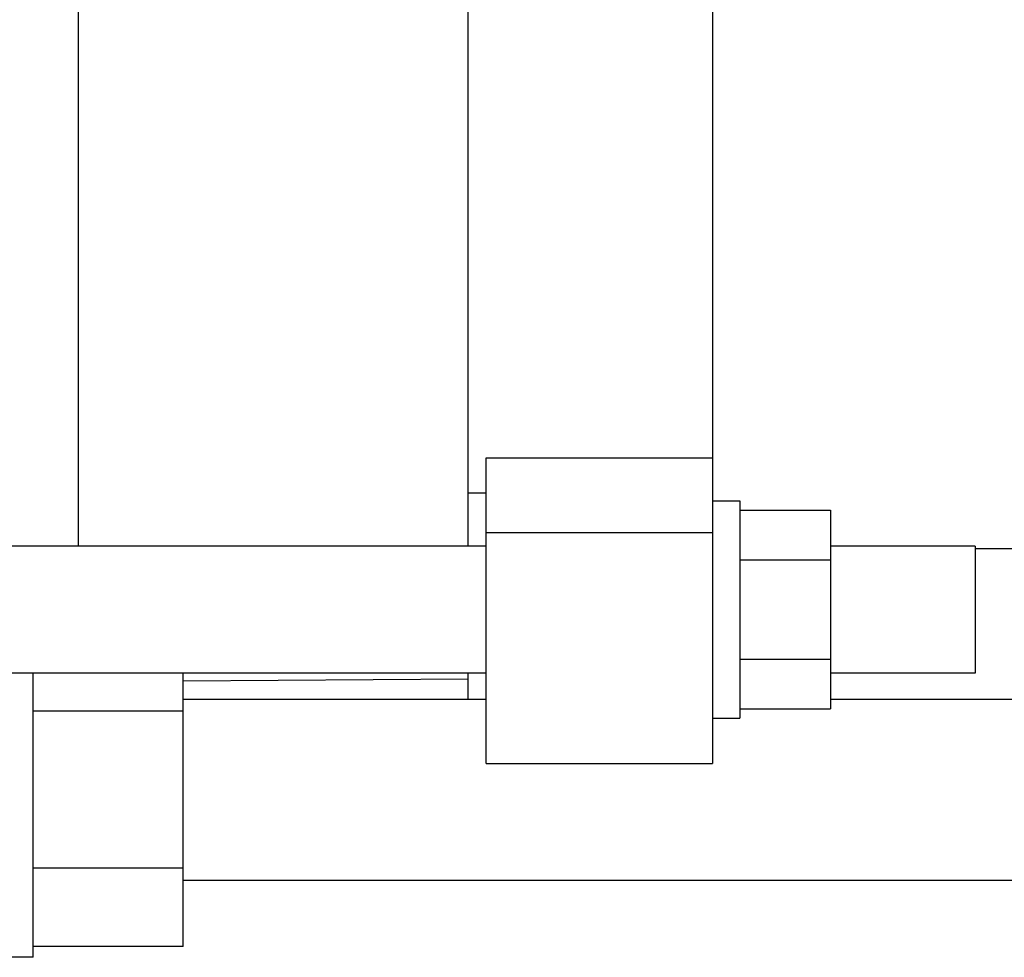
# Model space of a CAD drawing. Header units: millimetres. Extents: x 25 to 822, y 63 to 527.
# Tile 9 of 20: x 586 to 694, y 88 to 192. Entities that reach past the tile are written whole.
import ezdxf

# ---------------------------------------------------------------- set-up
doc = ezdxf.new("R2010")
doc.units = ezdxf.units.MM
doc.header["$MEASUREMENT"] = 0
doc.layers.add('12', color=7, linetype='Continuous')
doc.layers.add('4', color=7, linetype='Continuous')

msp = doc.modelspace()

# ---------------------------------------------------------------- linework, layer by layer
at = {"color": 7, "linetype": 'Continuous', "lineweight": 30}
for p, q in [((592.1, 288.48), (592.1, 133.82)), ((665.16, 137.79), (675.16, 137.79)), ((675.16, 137.79), (675.16, 115.85)), ((665.16, 132.31), (675.16, 132.31)), ((665.16, 121.34), (675.16, 121.34)), ((587.16, 88.45), (587.16, 119.82)), ((603.71, 89.63), (603.71, 119.82)), ((603.71, 118.97), (635.16, 119.19)), ((603.71, 116.95), (637.16, 116.95)), ((675.16, 116.95), (719.61, 116.95)), ((603.71, 115.61), (587.16, 115.61)), ((665.16, 115.85), (675.16, 115.85)), ((603.71, 98.29), (587.16, 98.29)), ((603.71, 96.95), (719.61, 96.95)), ((603.71, 89.63), (587.16, 89.63)), ((587.16, 88.45), (584.16, 88.45))]:
    msp.add_line(p, q, dxfattribs=at)
at = {"layer": '12', "color": 7, "linetype": 'Continuous', "lineweight": 30}
for p, q in [((637.16, 133.82), (584.16, 133.82)), ((691.16, 133.82), (675.16, 133.82)), ((691.16, 133.82), (691.16, 119.82)), ((729.16, 133.53), (691.16, 133.53)), ((637.16, 119.82), (584.16, 119.82)), ((691.16, 119.82), (675.16, 119.82))]:
    msp.add_line(p, q, dxfattribs=at)
at = {"layer": '4', "color": 7, "linetype": 'Continuous', "lineweight": 30}
for p, q in [((662.16, 352.24), (662.16, 109.82)), ((635.16, 133.82), (635.16, 288.48)), ((637.16, 143.57), (662.16, 143.57)), ((637.16, 109.82), (637.16, 143.57)), ((635.16, 139.69), (637.16, 139.69)), ((662.16, 138.82), (665.16, 138.82)), ((665.16, 138.82), (665.16, 114.82)), ((637.16, 135.32), (662.16, 135.32)), ((635.16, 116.95), (635.16, 119.82)), ((662.16, 114.82), (665.16, 114.82)), ((637.16, 109.82), (662.16, 109.82))]:
    msp.add_line(p, q, dxfattribs=at)

doc.saveas('drawing.dxf')
